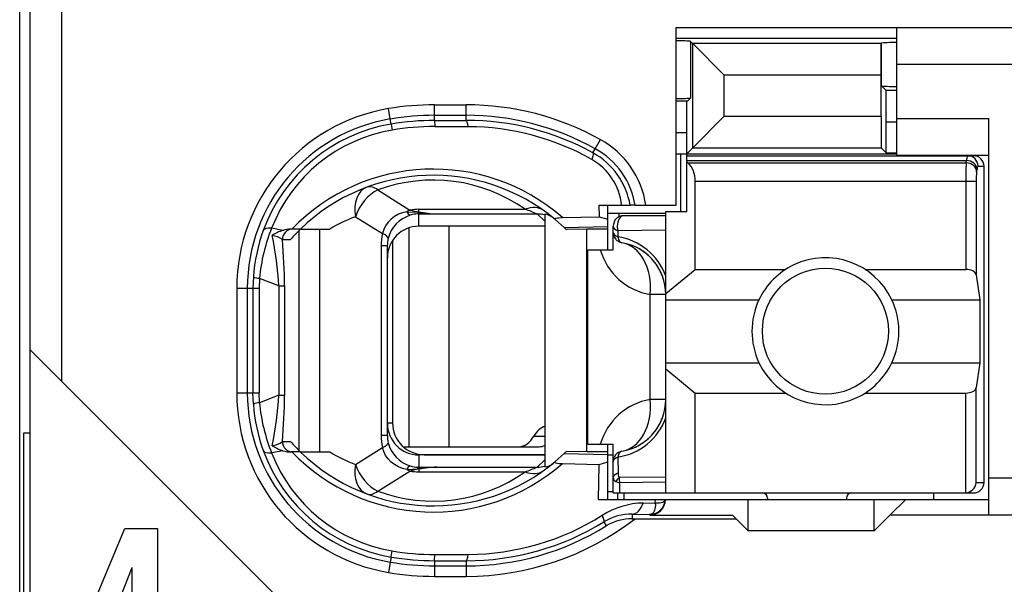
# Model space of a CAD drawing. Extents: x 0 to 188, y 0 to 176.
# Tile 4 of 35: x 0.5 to 9.87, y 40.93 to 46.3. Entities that reach past the tile are written whole.
import ezdxf

# ---------------------------------------------------------------- set-up
doc = ezdxf.new("R2010")
doc.units = 0
doc.header["$LTSCALE"] = 11.433915
doc.header["$MEASUREMENT"] = 0
doc.layers.get('0').update_dxf_attribs({"linetype": 'CONTINUOUS'})

msp = doc.modelspace()

# ---------------------------------------------------------------- linework, layer by layer
at = {"color": 7, "linetype": 'CONTINUOUS'}
for p, q in [((0.5001, 19.7018), (0.5001, 140.1005)), ((0.6001, 32.7518), (0.6001, 49.5522)), ((0.9001, 42.8604), (0.9001, 49.5522)), ((6.7502, 44.5368), (6.7502, 46.227)), ((6.7502, 46.227), (11.8, 46.227)), ((8.85, 45.0122), (8.85, 46.227)), ((6.7502, 46.127), (8.85, 46.127)), ((6.8867, 46.0967), (6.8867, 45.5566)), ((6.8867, 46.0967), (6.9073, 46.0761)), ((6.9073, 45.0839), (6.9073, 46.0761)), ((6.9073, 46.0761), (7.2078, 45.7757)), ((8.7012, 46.0761), (6.9073, 46.0761)), ((8.7009, 45.7757), (8.7012, 46.0761)), ((8.7012, 46.0761), (8.705, 46.0802)), ((8.705, 45.6716), (8.705, 46.0802)), ((11.8, 45.877), (8.85, 45.877)), ((7.2078, 45.3843), (7.2078, 45.7757)), ((8.7009, 45.7757), (7.2078, 45.7757)), ((8.7009, 45.3843), (8.7009, 45.7757)), ((8.7487, 45.6282), (8.705, 45.6716)), ((6.8567, 45.5269), (6.8867, 45.5566)), ((8.7501, 45.3285), (8.7487, 45.6282)), ((8.85, 45.6282), (8.7487, 45.6282)), ((4.4503, 45.3436), (4.4503, 45.4925)), ((4.4503, 45.4925), (4.75, 45.4925)), ((4.75, 45.3443), (4.75, 45.4925)), ((6.8567, 45.5269), (6.7502, 45.5269)), ((6.8501, 45.2272), (6.8515, 45.5269)), ((4.0279, 45.3574), (4.0114, 45.456)), ((4.4503, 45.3926), (4.75, 45.3926)), ((6.9073, 45.0839), (7.2078, 45.3843)), ((7.2078, 45.3843), (8.7009, 45.3843)), ((8.7009, 45.3843), (8.7012, 45.0839)), ((4.0362, 45.3092), (4.0279, 45.3574)), ((4.0362, 45.3085), (4.0451, 45.2513)), ((4.4503, 45.3436), (4.75, 45.3443)), ((4.4503, 45.343), (4.451, 45.2851)), ((4.451, 45.2851), (4.7707, 45.2844)), ((8.7501, 45.0349), (8.7501, 45.3285)), ((8.85, 45.3285), (8.7501, 45.3285)), ((8.85, 45.3623), (9.7251, 45.3623)), ((9.7251, 41.5871), (9.7251, 45.3623)), ((6.8501, 45.2272), (6.7502, 45.2272)), ((6.8501, 44.4769), (6.8501, 45.2272)), ((5.9792, 45.0742), (6.0278, 45.1617)), ((5.9575, 45.0349), (5.9792, 45.0742)), ((6.7502, 45.0267), (8.85, 45.0267)), ((6.795, 44.4769), (6.795, 45.0267)), ((6.8501, 45.0267), (6.9073, 45.0839)), ((6.8501, 45.0067), (9.58, 45.0067)), ((6.9073, 45.0839), (8.7012, 45.0839)), ((8.7501, 45.0349), (8.7012, 45.0839)), ((8.7501, 45.0349), (8.85, 45.0349)), ((8.85, 45.0122), (9.7251, 45.0122)), ((6.8501, 44.9626), (9.5143, 44.9626)), ((6.8601, 44.9406), (6.8501, 44.9488)), ((6.8601, 44.9406), (9.5108, 44.9406)), ((9.5108, 44.9406), (9.5143, 44.9626)), ((9.6238, 44.9068), (9.6803, 44.9068)), ((9.6803, 41.8972), (9.6803, 44.9068)), ((9.6104, 44.8538), (9.6138, 44.8758)), ((6.9301, 43.9256), (6.9301, 44.7669)), ((6.9301, 44.7669), (9.6059, 44.7669)), ((9.5063, 44.7669), (9.5063, 43.9256)), ((9.6059, 44.7669), (9.6059, 43.8726)), ((3.9101, 44.6815), (4.2157, 44.4906)), ((6.014, 44.5368), (6.0151, 44.4273)), ((6.014, 44.5368), (6.312, 44.5368)), ((6.1001, 44.1117), (6.1001, 44.5368)), ((6.3127, 44.5368), (6.3138, 44.5368)), ((6.3599, 44.5368), (6.3141, 44.5368)), ((6.3602, 44.5368), (6.7502, 44.5368)), ((4.1051, 44.45), (4.0686, 44.43)), ((4.144, 44.4651), (4.1051, 44.45)), ((4.185, 44.4748), (4.144, 44.4651)), ((4.185, 44.4748), (4.2911, 44.47)), ((4.2911, 44.47), (4.3001, 44.4734)), ((4.2911, 44.47), (4.2911, 44.4541)), ((4.3052, 44.4679), (4.2911, 44.47)), ((4.3001, 44.4541), (4.2911, 44.4541)), ((4.3001, 44.4734), (4.3001, 44.4975)), ((4.3001, 44.4975), (5.3122, 44.4975)), ((4.3001, 44.337), (4.3001, 44.4541)), ((4.3001, 44.4541), (4.4699, 44.4534)), ((4.3052, 44.4679), (4.3004, 44.4548)), ((4.4699, 44.4534), (5.4256, 44.4534)), ((5.5, 44.3845), (5.4256, 44.4534)), ((5.5, 44.4513), (5.5, 42.0453)), ((6.0995, 44.4617), (6.6503, 44.4617)), ((6.2045, 44.4617), (6.2045, 44.4259)), ((6.6503, 44.4369), (6.25, 44.4369)), ((6.6503, 41.7973), (6.6503, 44.4769)), ((6.6503, 44.4769), (6.8501, 44.4769)), ((3.6979, 44.4273), (3.9552, 44.266)), ((3.9838, 44.3418), (3.9663, 44.3053)), ((4.0069, 44.3756), (3.9838, 44.3418)), ((4.0355, 44.4052), (4.0069, 44.3756)), ((4.0686, 44.43), (4.0355, 44.4052)), ((5.5, 44.337), (4.3001, 44.337)), ((4.5854, 44.337), (4.5854, 42.2369)), ((5.5989, 44.4004), (5.6837, 44.3253)), ((5.6671, 44.4197), (6.0151, 44.4273)), ((6.0151, 44.4273), (6.1001, 44.4031)), ((6.1501, 44.1117), (6.1501, 44.337)), ((3.0044, 44.297), (2.8983, 44.3177)), ((3.1739, 44.3094), (3.0809, 44.3094)), ((3.1618, 42.199), (3.1618, 44.297)), ((3.1742, 44.3094), (3.4519, 44.3094)), ((3.3561, 42.1873), (3.3561, 44.3094)), ((3.9663, 44.3053), (3.9552, 44.266)), ((4.2036, 44.3211), (4.2036, 42.2369)), ((5.6837, 44.3253), (6.1001, 44.3342)), ((5.6837, 44.3253), (5.7002, 44.3094)), ((5.7005, 44.3088), (5.7046, 44.3053)), ((5.9, 44.3094), (5.7046, 44.3053)), ((5.9, 42.1873), (5.9, 44.3094)), ((6.1001, 44.3094), (5.9, 44.3094)), ((6.1949, 44.2929), (6.1942, 44.235)), ((6.6503, 44.2991), (6.1949, 44.2929)), ((3.0006, 44.2095), (3.0788, 44.2095)), ((3.9415, 44.151), (3.9415, 42.345)), ((4, 44.151), (3.9415, 44.151)), ((4, 44.151), (4, 42.345)), ((4.05, 44.2019), (4.05, 42.4622)), ((5.9103, 42.2617), (5.9103, 44.1117)), ((5.9103, 44.1117), (6.1501, 44.1117)), ((6.6503, 43.6948), (6.9301, 43.9256)), ((6.9301, 43.9256), (7.792, 43.9256)), ((8.5482, 43.9256), (9.5063, 43.9256)), ((9.6059, 43.8726), (9.6417, 43.637)), ((2.725, 43.8533), (2.7212, 43.7465)), ((2.7829, 43.8395), (2.7798, 43.7465)), ((2.9658, 43.7678), (2.7829, 43.8395)), ((2.5669, 43.7465), (2.5669, 42.7495)), ((2.5669, 43.7465), (2.7798, 43.7465)), ((2.6671, 43.7465), (2.6671, 42.7495)), ((2.7212, 43.7465), (2.7212, 42.7495)), ((2.7798, 43.7465), (2.7798, 42.7495)), ((2.9658, 43.7678), (2.9658, 42.7281)), ((2.9658, 43.7678), (3.0213, 43.7678)), ((3.0213, 43.7678), (3.0213, 42.7281)), ((6.5036, 42.6868), (6.5036, 43.6872)), ((6.6503, 43.6872), (6.5036, 43.6872)), ((6.6503, 43.637), (7.5381, 43.637)), ((8.8021, 43.637), (9.6417, 43.637)), ((9.6417, 43.637), (9.6417, 43.0368)), ((3.2001, 40.5605), (0.6004, 43.1601)), ((6.6503, 43.0368), (7.5381, 43.0368)), ((8.8021, 43.0368), (9.6417, 43.0368)), ((9.6417, 43.0368), (9.6059, 42.8012)), ((6.6503, 42.9789), (6.9301, 42.7481)), ((2.5669, 42.7495), (2.7798, 42.7495)), ((2.725, 42.6427), (2.7212, 42.7495)), ((2.7829, 42.6565), (2.7798, 42.7495)), ((6.9301, 41.7973), (6.9301, 42.7481)), ((6.9301, 42.7481), (7.792, 42.7481)), ((8.5482, 42.7481), (9.5063, 42.7481)), ((9.5063, 41.7973), (9.5063, 42.7481)), ((9.6059, 41.8972), (9.6059, 42.8012)), ((2.9658, 42.7281), (2.7829, 42.6565)), ((2.9658, 42.7281), (3.0213, 42.7281)), ((6.6503, 42.6868), (6.5036, 42.6868)), ((4.05, 42.4622), (4, 42.4622)), ((0.5405, 39.9355), (0.5405, 42.3685)), ((0.5405, 42.3685), (0.6001, 42.3685)), ((3.0006, 42.2872), (3.0788, 42.2872)), ((4, 42.345), (3.9415, 42.345)), ((5.3942, 42.3368), (5.5, 42.3368)), ((3.0044, 42.199), (2.8983, 42.179)), ((3.1739, 42.1873), (3.0809, 42.1873)), ((3.1742, 42.1873), (3.4519, 42.1873)), ((3.6979, 42.0694), (3.9552, 42.23)), ((3.9663, 42.1914), (3.9552, 42.23)), ((3.9838, 42.1549), (3.9663, 42.1914)), ((4.1516, 42.2369), (5.4459, 42.2369)), ((5.6837, 42.1714), (5.7002, 42.1873)), ((5.7005, 42.1873), (5.7046, 42.1914)), ((5.9, 42.1873), (5.7046, 42.1914)), ((6.1001, 42.1873), (5.9, 42.1873)), ((5.9103, 42.2617), (6.1501, 42.2617)), ((6.1001, 41.7366), (6.1001, 42.2617)), ((6.1501, 41.7973), (6.1501, 42.2617)), ((4.0069, 42.1211), (3.9838, 42.1549)), ((4.0355, 42.0915), (4.0069, 42.1211)), ((4.0686, 42.0667), (4.0355, 42.0915)), ((4.3001, 42.1597), (4.3001, 42.0419)), ((5.5, 42.1597), (4.3001, 42.1597)), ((4.35, 42.1617), (5.5, 42.1617)), ((5.5, 42.1121), (5.4256, 42.0432)), ((5.5989, 42.0956), (5.6837, 42.1714)), ((5.6837, 42.1714), (6.1001, 42.1625)), ((6.0151, 42.0687), (6.1001, 42.0936)), ((6.1001, 42.1617), (6.1501, 42.1617)), ((6.1942, 42.1383), (6.1966, 41.9881)), ((3.9101, 41.8152), (4.2157, 42.006)), ((4.1051, 42.0467), (4.0686, 42.0667)), ((4.144, 42.0315), (4.1051, 42.0467)), ((4.185, 42.0219), (4.144, 42.0315)), ((4.185, 42.0219), (4.2911, 42.0267)), ((4.2911, 42.0267), (4.2911, 42.0419)), ((4.3001, 42.0419), (4.2911, 42.0419)), ((4.3052, 42.0281), (4.2911, 42.0267)), ((4.2911, 42.0267), (4.3001, 42.0232)), ((4.3001, 42.0419), (4.4699, 42.0432)), ((4.3001, 42.0232), (4.3001, 41.9984)), ((4.3001, 41.9984), (5.3122, 41.9984)), ((4.3052, 42.0281), (4.3004, 42.0412)), ((4.4699, 42.0432), (5.4256, 42.0432)), ((5.6671, 42.077), (6.0151, 42.0687)), ((6.0119, 41.7366), (6.0151, 42.0687)), ((6.1501, 41.9426), (6.1515, 41.9509)), ((6.1515, 41.9509), (6.1549, 41.9585)), ((6.1549, 41.9585), (6.1604, 41.9661)), ((6.1604, 41.9661), (6.1677, 41.973)), ((6.1677, 41.973), (6.1808, 41.9819)), ((6.1763, 41.9061), (6.2121, 41.8944)), ((6.1808, 41.9819), (6.1966, 41.9881)), ((6.6503, 41.9481), (6.2056, 41.9433)), ((11.8, 41.9371), (9.7251, 41.9371)), ((6.1001, 41.8117), (6.1501, 41.8117)), ((6.6503, 41.8985), (6.2121, 41.8944)), ((6.2135, 41.7973), (6.2121, 41.8944)), ((9.6059, 41.8972), (9.6803, 41.8972)), ((6.0119, 41.7366), (9.7251, 41.7366)), ((6.1504, 41.7973), (9.58, 41.7973)), ((6.1953, 41.7366), (6.1953, 41.7973)), ((6.25, 41.7973), (6.25, 41.7366)), ((6.5511, 41.7029), (6.5518, 41.7366)), ((6.6217, 41.7098), (6.6324, 41.7159)), ((6.6324, 41.7159), (6.6396, 41.7229)), ((6.6396, 41.7229), (6.6438, 41.7366)), ((7.4351, 41.4369), (7.4351, 41.7366)), ((7.6201, 41.747), (7.6201, 41.7366)), ((8.3701, 41.747), (8.3701, 41.7366)), ((8.6351, 41.4369), (8.6351, 41.7366)), ((8.9351, 41.7366), (8.7852, 41.5871)), ((9.2, 41.7973), (9.2, 41.7366)), ((6.4361, 41.7015), (6.5511, 41.7029)), ((6.5449, 41.6347), (6.5363, 41.6154)), ((6.5501, 41.6588), (6.5449, 41.6347)), ((6.5515, 41.6801), (6.5501, 41.6588)), ((6.5511, 41.7029), (6.5515, 41.6801)), ((6.5511, 41.7029), (6.5918, 41.7029)), ((6.5918, 41.7029), (6.6083, 41.7056)), ((6.6083, 41.7056), (6.6217, 41.7098)), ((6.3306, 41.5954), (6.3306, 41.552)), ((6.3306, 41.5954), (6.5001, 41.5933)), ((6.3306, 41.552), (7.32, 41.552)), ((6.5091, 41.5947), (6.5001, 41.5933)), ((6.5001, 41.5933), (6.5001, 41.5871)), ((6.5001, 41.5871), (7.2853, 41.5871)), ((6.5246, 41.6016), (6.5091, 41.5947)), ((6.5363, 41.6154), (6.5246, 41.6016)), ((7.32, 41.552), (7.2853, 41.5871)), ((7.32, 41.552), (7.4351, 41.4369)), ((8.6351, 41.4369), (8.7852, 41.5871)), ((11.8, 41.5871), (8.7852, 41.5871)), ((1.0291, 40.3259), (1.4999, 41.4603)), ((1.4999, 41.4603), (1.8136, 41.4603)), ((1.8136, 41.4603), (1.8136, 40.3028)), ((6.0609, 41.5223), (6.0847, 41.4837)), ((8.6351, 41.4369), (7.4351, 41.4369)), ((4.0362, 41.1882), (4.0451, 41.2454)), ((4.0362, 41.1875), (4.0279, 41.1393)), ((4.4503, 41.153), (4.451, 41.2109)), ((4.4503, 41.1523), (4.4503, 41.0035)), ((4.4503, 41.1523), (4.75, 41.1523)), ((4.451, 41.2109), (4.7707, 41.2123)), ((4.75, 41.1523), (4.75, 41.0035)), ((1.5685, 41.0841), (1.2565, 40.3028)), ((1.5721, 41.0841), (1.5685, 41.0841)), ((1.5721, 40.3028), (1.5721, 41.0841)), ((4.0279, 41.1393), (4.0114, 41.0407)), ((4.4503, 41.1034), (4.75, 41.1034)), ((4.4503, 41.0035), (4.75, 41.0035))]:
    msp.add_line(p, q, dxfattribs=at)
for centre, radius, start, end in [((4.4518, 42.8177), 2.6747, 90.03254, 99.47797), ((4.7507, 42.8616), 2.6309, 60.96118, 90.01548), ((4.3006, 43.7465), 1.7337, 99.6026, 180.00067), ((4.4499, 42.8418), 2.5507, 89.98976, 99.52127), ((4.7503, 42.8613), 2.5313, 60.95617, 90.00675), ((4.3006, 43.7468), 1.6335, 99.61052, 180.0115), ((4.2986, 43.756), 1.5752, 99.58992, 159.9659), ((4.4519, 42.8162), 2.5274, 90.0372, 99.46832), ((4.4483, 42.861), 2.4241, 89.93692, 99.57388), ((4.7554, 42.8543), 2.49, 61.13368, 90.12367), ((4.7543, 42.852), 2.4324, 60.65149, 89.61411), ((4.2955, 43.7726), 1.4998, 99.60796, 158.68716), ((5.6114, 44.4102), 0.8592, 8.47277, 61.01267), ((5.6147, 44.4151), 0.7082, 9.898, 61.08365), ((5.6129, 44.4113), 0.7574, 9.5398, 61.08033), ((5.674, 44.4841), 0.5585, 5.41638, 60.79949), ((12.417, 44.7846), 2.9108, 176.92861, 180.34797), ((4.4373, 43.009), 1.8714, 48.91848, 135.98345), ((4.437, 43.0104), 1.8116, 50.10669, 134.18952), ((10.2179, 44.7814), 0.6118, 173.20478, 181.35145), ((4.4371, 43.2631), 1.5132, 54.6671, 110.38295), ((4.5321, 46.1066), 1.6543, 262.11656, 267.84439), ((6.2501, 44.3369), 0.1, 90.04136, 179.95943), ((4.2122, 43.0378), 1.4816, 110.31254, 120.87541), ((4.3324, 43.7438), 1.6111, 159.96934, 176.10277), ((4.4846, 43.6818), 1.709, 158.15807, 174.70629), ((0.0601, 43.6425), 2.9085, 2.47044, 12.04654), ((2.8682, 44.0181), 0.2336, 55.36381, 81.06858), ((3.0808, 44.0681), 0.2413, 89.9818, 108.46199), ((4.2867, 43.1475), 1.6084, 133.77871, 138.67586), ((-1.9533, 43.7563), 4.9746, 0.13262, 5.22694), ((6.1101, 43.667), 0.5742, 19.80396, 81.58056), ((6.1504, 43.6869), 0.4999, 0.03779, 80.43251), ((6.6025, 44.2774), 0.5985, 196.07994, 260.48474), ((6.1512, 43.6879), 0.4987, 40.19234, 60.36248), ((6.1425, 43.6829), 0.5086, 20.24274, 39.99154), ((8.172, 43.3369), 0.7013, 154.66616, 205.33384), ((8.171, 43.3369), 0.6988, 334.57, 25.43), ((4.2998, 42.7495), 1.733, 180.00128, 260.41873), ((4.2999, 42.7493), 1.6328, 179.9922, 260.41048), ((4.48, 42.8139), 1.7044, 185.29929, 201.87109), ((0.0596, 42.8536), 2.9089, 347.95418, 357.5288), ((-1.9375, 42.7396), 4.9588, 354.76471, 359.86716), ((6.6033, 42.0959), 0.5992, 99.58178, 163.94336), ((6.1504, 42.6871), 0.4999, 279.56752, 359.96234), ((4.3229, 42.751), 1.6016, 183.87825, 200.0849), ((4.3502, 42.4619), 0.3002, 179.95367, 269.97901), ((6.1102, 42.707), 0.5741, 278.41575, 340.19993), ((6.1427, 42.691), 0.5083, 320.00706, 339.76984), ((4.3014, 42.4601), 0.3011, 179.85779, 269.74595), ((4.4248, 42.3445), 0.4833, 179.9356, 193.70422), ((4.295, 42.3454), 0.2949, 180.07706, 193.58793), ((4.3126, 42.3554), 0.3148, 194.59305, 252.66455), ((6.1508, 42.6867), 0.4994, 299.65117, 319.79469), ((4.2977, 42.7396), 1.574, 200.00999, 260.43615), ((4.4373, 43.4867), 1.8707, 223.99734, 311.10073), ((4.4374, 43.4869), 1.8124, 225.81605, 309.85444), ((4.211, 43.4564), 1.4788, 239.11459, 249.69746), ((4.2945, 42.7229), 1.4984, 201.28523, 260.42177), ((4.4381, 43.2309), 1.511, 249.54692, 305.34634), ((4.3436, 41.5745), 0.4502, 95.53924, 106.54824), ((6.5003, 41.7368), 0.1435, 269.93158, 359.92754), ((6.4509, 40.9504), 0.7512, 91.13249, 122.54683), ((4.7499, 43.6367), 2.6332, 270.00232, 307.65437), ((4.7558, 43.6375), 2.4252, 270.3509, 302.16026), ((6.3201, 41.0996), 0.4959, 88.78401, 121.51307), ((4.7573, 43.6337), 2.4814, 269.83214, 301.69174), ((4.7501, 43.6349), 2.5315, 269.99754, 301.81443), ((4.4525, 43.6356), 2.4247, 260.32786, 269.96352), ((4.4499, 43.6051), 2.4528, 260.29023, 270.01038), ((4.4501, 43.6074), 2.6039, 260.30112, 270.00545)]:
    msp.add_arc(centre, radius, start, end, dxfattribs=at)
for points in [[(6.8867, 46.0974), (6.8412, 46.1002), (6.7957, 46.1016), (6.7502, 46.1009)], [(8.85, 46.0857), (8.8018, 46.0857), (8.7532, 46.0844), (8.705, 46.0802)], [(8.705, 45.6716), (8.7532, 45.6682), (8.8018, 45.6661), (8.85, 45.6668)], [(6.7502, 45.5531), (6.7957, 45.5524), (6.8412, 45.5538), (6.8867, 45.5566)], [(4.7707, 45.2844), (4.7652, 45.3216), (4.7579, 45.343), (4.75, 45.3443)], [(9.5232, 45.0067), (9.5173, 44.9929), (9.5143, 44.9778), (9.5149, 44.9626)], [(9.6238, 44.9068), (9.6238, 44.9619), (9.5793, 45.0067), (9.5242, 45.0067)], [(9.6803, 44.9068), (9.6803, 44.9619), (9.6355, 45.0067), (9.58, 45.0067)], [(6.9294, 44.7669), (6.9325, 44.8324), (6.9077, 44.8958), (6.8608, 44.9412)], [(9.6104, 44.8538), (9.608, 44.8999), (9.5642, 44.9385), (9.5108, 44.9406)], [(9.6138, 44.8758), (9.6114, 44.9227), (9.5676, 44.9605), (9.5143, 44.9626)], [(9.6228, 44.9068), (9.6169, 44.8979), (9.6142, 44.8868), (9.6145, 44.8758)], [(3.9101, 44.6815), (3.8722, 44.7098), (3.8357, 44.7194), (3.8054, 44.7084)], [(3.8054, 44.7084), (3.7175, 44.6753), (3.6731, 44.5595), (3.6979, 44.4273)], [(3.9101, 44.6815), (3.8168, 44.6395), (3.733, 44.5389), (3.6979, 44.4273)], [(4.2188, 44.4417), (4.1151, 44.4093), (4.0355, 44.3253), (4.008, 44.2199)], [(4.2157, 44.4906), (4.2053, 44.4858), (4.195, 44.4803), (4.185, 44.4748)], [(4.1857, 44.4748), (4.1919, 44.4596), (4.2036, 44.4479), (4.2184, 44.441)], [(4.2153, 44.4906), (4.2432, 44.4824), (4.2715, 44.4769), (4.3001, 44.4734)], [(4.3001, 44.4975), (4.2718, 44.4975), (4.2436, 44.4954), (4.2157, 44.4906)], [(4.2911, 44.4541), (4.2663, 44.4534), (4.2422, 44.4493), (4.2188, 44.4417)], [(4.3001, 44.4734), (4.3563, 44.4624), (4.4131, 44.4555), (4.4699, 44.4534)], [(5.4855, 44.4879), (5.4404, 44.5203), (5.3777, 44.5237), (5.3122, 44.4975)], [(5.4256, 44.4534), (5.3884, 44.4693), (5.3505, 44.4837), (5.3122, 44.4975)], [(5.5, 44.4445), (5.4759, 44.4507), (5.4508, 44.4534), (5.4256, 44.4534)], [(5.5782, 44.4176), (5.5558, 44.4362), (5.5286, 44.4472), (5.5, 44.4513)], [(4.3001, 44.337), (4.134, 44.337), (4, 44.2019), (4.0004, 44.0359)], [(6.1501, 44.337), (6.1501, 44.3191), (6.167, 44.3025), (6.1949, 44.2929)], [(2.8983, 44.3177), (2.8549, 44.3205), (2.8259, 44.3122), (2.8187, 44.2956)], [(3.0044, 44.297), (2.9692, 44.286), (2.9355, 44.2702), (2.9048, 44.2495)], [(3.0991, 44.3094), (3.0447, 44.3094), (3.0006, 44.2647), (3.0006, 44.2095)], [(3.9552, 44.266), (3.9459, 44.2288), (3.9415, 44.1895), (3.9415, 44.151)], [(4.0083, 44.2199), (4.01, 44.2323), (3.9911, 44.2488), (3.9552, 44.266)], [(6.1501, 44.2784), (6.1501, 44.2612), (6.1666, 44.2454), (6.1942, 44.235)], [(6.1501, 44.2784), (6.1501, 44.255), (6.1584, 44.2323), (6.1739, 44.2136)], [(4.0083, 44.2199), (4.0028, 44.1971), (4, 44.1744), (4, 44.151)], [(6.1739, 44.2136), (6.1815, 44.2047), (6.1904, 44.1978), (6.2008, 44.1916)], [(6.1942, 44.235), (6.1994, 44.204), (6.2142, 44.1833), (6.2335, 44.1799)], [(6.2008, 44.1916), (6.2107, 44.1861), (6.2217, 44.182), (6.2335, 44.1799)], [(6.5036, 43.6872), (6.5249, 43.9387), (6.4088, 44.1503), (6.2335, 44.1799)], [(9.6059, 43.8726), (9.6014, 43.9029), (9.5584, 43.9256), (9.5063, 43.9256)], [(2.7247, 43.8526), (2.7433, 43.845), (2.7629, 43.8416), (2.7829, 43.8409)], [(9.5063, 42.7481), (9.5584, 42.7481), (9.6014, 42.7709), (9.6059, 42.8012)], [(2.7829, 42.6558), (2.7629, 42.6551), (2.7433, 42.6509), (2.7247, 42.6441)], [(6.2335, 42.1941), (6.4088, 42.2238), (6.5249, 42.4353), (6.5036, 42.6868)], [(5.5004, 42.4312), (5.4594, 42.4187), (5.4218, 42.3857), (5.3942, 42.3368)], [(2.9045, 42.2472), (2.9393, 42.2534), (2.972, 42.2665), (3.001, 42.2865)], [(3.0006, 42.2872), (3.0006, 42.232), (3.0447, 42.1873), (3.0991, 42.1873)], [(3.0788, 42.2872), (3.1091, 42.2527), (3.1408, 42.2196), (3.1739, 42.1873)], [(3.9552, 42.23), (3.9911, 42.2472), (4.01, 42.2644), (4.0083, 42.2761)], [(5.2544, 42.2369), (5.3078, 42.2389), (5.3584, 42.2747), (5.3942, 42.3368)], [(2.8187, 42.201), (2.8259, 42.1838), (2.8549, 42.1762), (2.8983, 42.179)], [(2.9048, 42.2465), (2.9355, 42.2265), (2.9692, 42.21), (3.0044, 42.199)], [(3.0044, 42.199), (3.0292, 42.1914), (3.055, 42.1873), (3.0809, 42.1865)], [(5.4459, 42.2369), (5.4642, 42.2376), (5.4824, 42.2424), (5.4997, 42.2506)], [(6.2335, 42.1941), (6.1852, 42.1859), (6.1501, 42.1438), (6.1501, 42.0956)], [(6.2335, 42.1941), (6.2142, 42.1907), (6.1994, 42.1693), (6.1942, 42.1383)], [(6.1942, 42.1383), (6.1666, 42.1287), (6.1501, 42.1128), (6.1501, 42.0956)], [(3.6979, 42.0694), (3.6731, 41.9364), (3.7175, 41.8207), (3.8054, 41.7883)], [(3.6979, 42.0694), (3.733, 41.9571), (3.8168, 41.8565), (3.9101, 41.8152)], [(4.185, 42.0219), (4.195, 42.0157), (4.2053, 42.0102), (4.2157, 42.006)], [(4.2184, 42.055), (4.2036, 42.0488), (4.1919, 42.0363), (4.1857, 42.0212)], [(4.2157, 42.006), (4.2436, 42.0012), (4.2718, 41.9984), (4.3001, 41.9984)], [(4.2188, 42.055), (4.2422, 42.0474), (4.2663, 42.0425), (4.2911, 42.0419)], [(4.4699, 42.0432), (4.4131, 42.0405), (4.3563, 42.0343), (4.3001, 42.0232)], [(4.4699, 42.0432), (4.4148, 42.0412), (4.36, 42.0363), (4.3052, 42.0281)], [(5.3122, 41.9984), (5.3505, 42.0122), (5.3884, 42.0274), (5.4256, 42.0432)], [(5.3122, 41.9984), (5.3777, 41.973), (5.4404, 41.9764), (5.4855, 42.0088)], [(5.4256, 42.0432), (5.4508, 42.0432), (5.4759, 42.046), (5.5, 42.0522)], [(5.5, 42.0453), (5.5286, 42.0488), (5.5558, 42.0605), (5.5782, 42.0784)], [(6.1501, 41.9426), (6.1494, 41.9254), (6.1601, 41.911), (6.1763, 41.9061)], [(6.2056, 41.9433), (6.1935, 41.933), (6.1835, 41.9206), (6.1763, 41.9061)], [(6.1966, 41.9881), (6.1956, 41.973), (6.1987, 41.9571), (6.2056, 41.9433)], [(6.2056, 41.9433), (6.2063, 41.9268), (6.2083, 41.9103), (6.2121, 41.8944)], [(3.8054, 41.7883), (3.8357, 41.7766), (3.8722, 41.7863), (3.9101, 41.8152)], [(9.5063, 41.7973), (9.559, 41.8028), (9.6007, 41.8441), (9.6062, 41.8972)], [(9.58, 41.7973), (9.6355, 41.7973), (9.6803, 41.8414), (9.6803, 41.8972)], [(7.6201, 41.747), (7.6201, 41.7745), (7.5977, 41.7973), (7.5702, 41.7973)], [(8.4201, 41.7973), (8.3925, 41.7973), (8.3701, 41.7745), (8.3701, 41.747)], [(6.3306, 41.5954), (6.3744, 41.5968), (6.4147, 41.6374), (6.4361, 41.7015)], [(6.3306, 41.552), (6.2438, 41.552), (6.1587, 41.5285), (6.0847, 41.4837)], [(4.75, 41.1523), (4.7579, 41.153), (4.7652, 41.1744), (4.7707, 41.2123)], [(4.0279, 41.1393), (4.1675, 41.1158), (4.3087, 41.1034), (4.4503, 41.1034)]]:
    msp.add_open_spline(points, degree=3, dxfattribs=at)
for points, knots in [([(5.9575, 45.0349), (5.9586, 45.0336), (5.9603, 45.0288), (5.9603, 45.0288), (5.9603, 45.0288), (5.9603, 45.0219), (5.9603, 45.0219), (5.9603, 45.0219), (5.9568, 45.0033), (5.9568, 45.0033), (5.9568, 45.0033), (5.9465, 44.9723), (5.9465, 44.9723)], [0, 0, 0, 0, 1, 1, 1, 2, 2, 2, 3, 3, 3, 4, 4, 4, 4]), ([(6.25, 44.4369), (6.2162, 44.4369), (6.1887, 44.3921), (6.1887, 44.337), (6.1887, 44.3218), (6.1908, 44.3067), (6.1949, 44.2929)], [0, 0, 0, 0, 1, 1, 1, 2, 2, 2, 2]), ([(5.5989, 44.4004), (5.5989, 44.4004), (5.5961, 44.4038), (5.5961, 44.4038), (5.5958, 44.4059), (5.5961, 44.4073), (5.5961, 44.4073), (5.5968, 44.408), (5.5989, 44.41), (5.5989, 44.41), (5.5989, 44.41), (5.6041, 44.4128), (5.6041, 44.4128), (5.6041, 44.4128), (5.6196, 44.4162), (5.6196, 44.4162), (5.6196, 44.4162), (5.634, 44.4176), (5.634, 44.4176), (5.634, 44.4176), (5.6671, 44.4197), (5.6671, 44.4197)], [0, 0, 0, 0, 1, 1, 1, 2, 2, 2, 3, 3, 3, 4, 4, 4, 5, 5, 5, 6, 6, 6, 7, 7, 7, 7]), ([(8.8021, 43.637), (8.6364, 43.9863), (8.2192, 44.1344), (7.8702, 43.9691), (7.7245, 43.8995), (7.6074, 43.7823), (7.5381, 43.637)], [0, 0, 0, 0, 1, 1, 1, 2, 2, 2, 2]), ([(8.7701, 43.3372), (8.7701, 43.6686), (8.5014, 43.9367), (8.1703, 43.9367), (7.8389, 43.9367), (7.5702, 43.6686), (7.5702, 43.3372), (7.5702, 43.0058), (7.8389, 42.7371), (8.1703, 42.7371), (8.5014, 42.7371), (8.7701, 43.0058), (8.7701, 43.3372), (8.7701, 43.3372), (8.7701, 43.3372), (8.7701, 43.3372)], [0, 0, 0, 0, 1, 1, 1, 2, 2, 2, 3, 3, 3, 4, 4, 4, 5, 5, 5, 5]), ([(7.5381, 43.0368), (7.7038, 42.6882), (8.121, 42.5393), (8.47, 42.7047), (8.6158, 42.7743), (8.7329, 42.8914), (8.8021, 43.0368)], [0, 0, 0, 0, 1, 1, 1, 2, 2, 2, 2]), ([(5.5989, 42.0956), (5.5989, 42.0956), (5.5961, 42.0921), (5.5961, 42.0921), (5.5958, 42.0908), (5.5961, 42.0887), (5.5961, 42.0887), (5.5968, 42.088), (5.5989, 42.086), (5.5989, 42.086), (5.5989, 42.086), (5.6041, 42.0839), (5.6041, 42.0839), (5.6041, 42.0839), (5.6196, 42.0804), (5.6196, 42.0804), (5.6196, 42.0804), (5.634, 42.0784), (5.634, 42.0784), (5.634, 42.0784), (5.6671, 42.077), (5.6671, 42.077)], [0, 0, 0, 0, 1, 1, 1, 2, 2, 2, 3, 3, 3, 4, 4, 4, 5, 5, 5, 6, 6, 6, 7, 7, 7, 7]), ([(6.5001, 41.5871), (6.5814, 41.5871), (6.6476, 41.6533), (6.6476, 41.7346), (6.6476, 41.7352), (6.6476, 41.7359), (6.6476, 41.7366)], [0, 0, 0, 0, 1, 1, 1, 2, 2, 2, 2]), ([(6.0609, 41.5223), (6.0619, 41.5237), (6.0633, 41.5278), (6.0633, 41.5278), (6.0633, 41.5278), (6.063, 41.5348), (6.063, 41.5348), (6.063, 41.5348), (6.0585, 41.5533), (6.0585, 41.5533), (6.0585, 41.5533), (6.0468, 41.5844), (6.0468, 41.5844)], [0, 0, 0, 0, 1, 1, 1, 2, 2, 2, 3, 3, 3, 4, 4, 4, 4])]:
    msp.add_open_spline(points, degree=3, knots=knots, dxfattribs=at)

doc.saveas('drawing.dxf')
